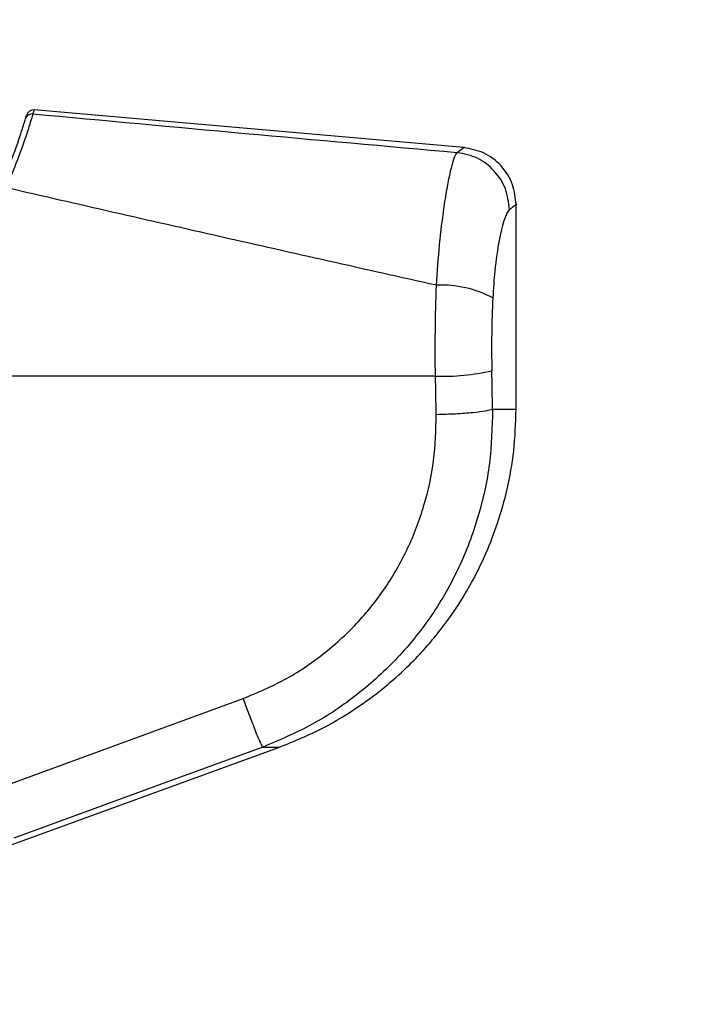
# Model space of a CAD drawing. Header units: millimetres. Extents: x 20 to 26059, y 28 to 17777.
# Tile 33 of 90: x 9326 to 9422, y 5940 to 6077. Entities that reach past the tile are written whole.
import ezdxf

# ---------------------------------------------------------------- set-up
doc = ezdxf.new("R2010")
doc.units = ezdxf.units.MM
doc.header["$LTSCALE"] = 2
doc.layers.add('COMPONENT_GEOMETRY', color=7, linetype='Continuous')
doc.styles.add('SLDTEXTSTYLE0', font='TXT', dxfattribs={"width": 0.75})
doc.dimstyles.new('SLDDIMSTYLE0', dxfattribs={"dimtxt": 150, "dimasz": 6.604, "dimexe": 0, "dimexo": 0.0625, "dimgap": 37.5, "dimtad": 0, "dimtih": 1, "dimtoh": 1, "dimdec": 0, "dimrnd": 1e-09, "dimzin": 12, "dimdsep": 46, "dimtxsty": 'SLDTEXTSTYLE0', "dimsah": 1, "dimcen": 0.09, "dimadec": 0, "dimazin": 3, "dimtfac": 1, "dimtdec": 0, "dimtofl": 0, "dimtmove": 0, "dimatfit": 3, "dimfxl": 1, "dimfrac": 2, "dimtolj": 1, "dimtzin": 12, "dimarcsym": 0})

# ---------------------------------------------------------------- blocks, each defined once
blk = doc.blocks.new('_D_3')
at = {"layer": 'COMPONENT_GEOMETRY', "color": 7}
for p, q in [((14292.54, 6769.07), (14292.54, 4771.58)), ((13992.43, 4741.11), (13946.73, 4741.11)), ((13946.73, 4741.11), (13946.73, 4502.98)), ((14592.64, 4741.11), (14638.35, 4741.11)), ((14638.35, 4741.11), (14638.35, 4502.98)), ((13946.73, 4502.98), (13992.43, 4502.98)), ((14638.35, 4502.98), (14592.64, 4502.98)), ((14292.54, 2281.06), (14292.54, 4278.55)), ((9299, 2281.06), (14298.89, 2281.06))]:
    blk.add_line(p, q, dxfattribs=at)
for points in [[(14292.54, 6769.07), (14291.52, 6762.46), (14293.55, 6762.46)], [(14292.54, 2281.06), (14293.55, 2287.67), (14291.52, 2287.67)]]:
    blk.add_solid(points, dxfattribs=at)
at = {"layer": 'COMPONENT_GEOMETRY', "color": 7, "char_height": 150, "attachment_point": 1, "style": 'SLDTEXTSTYLE0'}
for s, insert in [('7\'4.35"', (13992.43, 4696.34)), ('2244mm', (13883.37, 4471.91))]:
    blk.add_mtext(s, dxfattribs=dict(at, insert=insert))

msp = doc.modelspace()

# ---------------------------------------------------------------- linework, layer by layer
at = {"color": 8, "linetype": 'Continuous', "lineweight": 25}
for p, q in [((9328.42, 6064.53), (9328.26, 6063.99)), ((9392.18, 6022.92), (9395.46, 6022.92)), ((9360.21, 5975.93), (9362.56, 5975.93))]:
    msp.add_line(p, q, dxfattribs=at)
at = {"color": 7, "linetype": 'Continuous', "lineweight": 25}
for p, q in [((9388.2, 6059.3), (9328.42, 6064.53)), ((9327.22, 6063.28), (9327.38, 6063.81)), ((9395.46, 6022.92), (9395.46, 6051.63)), ((9384.23, 6027.5), (9306.11, 6027.5)), ((9322.88, 5970), (9357.47, 5982.67)), ((9274.85, 5944.01), (9362.56, 5975.93))]:
    msp.add_line(p, q, dxfattribs=at)
at = {"color": 7, "linetype": 'Continuous', "lineweight": 25, "flags": 128}
msp.add_lwpolyline([(9360.21, 5975.93), (9345.19, 5970.44), (9325.61, 5963.27)], dxfattribs=at)
at = {"color": 7, "linetype": 'Continuous', "lineweight": 25}
for centre, radius, start, end in [((9328.34, 6063.53), 1, 85, 163.8113), ((9328.17, 6062.99), 0.998, 84.8658, 163.3399), ((9385.12, 6025.16), 15.01, 61.8211, 92.885), ((9385.06, 6059.38), 31.89, 268.5191, 282.7016)]:
    msp.add_arc(centre, radius, start, end, dxfattribs=at)
for centre, ratio in [((9231.13, 5700.62), 0.096655), ((9231.13, 5701.39), 0.101601)]:
    msp.add_ellipse(centre, major_axis=(0, 1617.44), ratio=ratio, start_param=4.91251, end_param=4.915889, dxfattribs=at)
for points, knots in [([(9323.6, 6053.57), (9324.22, 6055.01), (9325.63, 6058.31), (9326.85, 6062.04), (9327.09, 6062.87), (9327.22, 6063.28)], [0, 0, 0, 0, 0.281295, 0.64019, 1, 1, 1, 1]), ([(9328.26, 6063.99), (9328.13, 6063.55), (9327.86, 6062.68), (9326.59, 6058.73), (9325.15, 6055.25), (9324.51, 6053.72)], [0, 0, 0, 0, 0.358898, 0.717892, 1, 1, 1, 1]), ([(9328.26, 6063.99), (9338.08, 6063.08), (9357.73, 6061.27), (9377.41, 6059.5), (9387.25, 6058.62)], [0, 0, 0, 0, 0.499857, 1, 1, 1, 1]), ([(9395.46, 6051.34), (9395.36, 6052.29), (9395.15, 6054.27), (9393.49, 6056.86), (9391.05, 6058.74), (9389.1, 6059.12), (9388.16, 6059.3)], [0, 0, 0, 0, 0.241202, 0.5, 0.758798, 1, 1, 1, 1]), ([(9384.36, 6040.15), (9384.5, 6042.06), (9384.73, 6045.26), (9385.19, 6049.22), (9385.61, 6052.25), (9386.06, 6054.77), (9386.5, 6056.73), (9386.91, 6058.09), (9387.14, 6058.44), (9387.25, 6058.62)], [0, 0, 0, 0, 0.196461, 0.330152, 0.463846, 0.597934, 0.732025, 0.866012, 1, 1, 1, 1]), ([(9384.36, 6040.15), (9374.36, 6042.39), (9354.33, 6046.88), (9334.46, 6051.43), (9324.51, 6053.72)], [0, 0, 0, 0, 0.4994244, 1, 1, 1, 1]), ([(9394.51, 6050.68), (9394.29, 6050.36), (9393.85, 6049.74), (9393.09, 6046.63), (9392.48, 6042.68), (9392.29, 6039.66), (9392.21, 6038.39)], [0, 0, 0, 0, 0.273074, 0.54299, 0.807448, 1, 1, 1, 1]), ([(9384.23, 6027.5), (9384.21, 6029.6), (9384.18, 6033.85), (9384.3, 6038.03), (9384.36, 6040.15)], [0, 0, 0, 0, 0.493479, 1, 1, 1, 1]), ([(9392.21, 6038.39), (9392.14, 6036.74), (9392.01, 6033.4), (9392.05, 6030), (9392.07, 6028.27)], [0, 0, 0, 0, 0.492721, 1, 1, 1, 1]), ([(9357.47, 5982.67), (9359.43, 5983.49), (9363.35, 5985.13), (9368.65, 5988.71), (9373.37, 5993), (9377.37, 5997.97), (9380.53, 6003.53), (9382.78, 6009.5), (9384.18, 6015.77), (9384.29, 6020.02), (9384.34, 6022.15)], [0, 0, 0, 0, 0.124405, 0.249474, 0.373855, 0.498989, 0.623387, 0.749223, 0.874701, 1, 1, 1, 1]), ([(9392.18, 6022.92), (9392.11, 6020.39), (9391.97, 6015.34), (9390.31, 6007.91), (9387.64, 6000.81), (9383.88, 5994.19), (9379.13, 5988.26), (9373.51, 5983.16), (9367.21, 5978.88), (9362.54, 5976.92), (9360.21, 5975.93)], [0, 0, 0, 0, 0.125078, 0.249956, 0.375349, 0.500002, 0.625552, 0.749896, 0.87499, 1, 1, 1, 1]), ([(9362.56, 5975.93), (9364.61, 5976.77), (9368.45, 5978.34), (9373.42, 5981.38), (9377.39, 5984.38), (9380.46, 5987.16), (9382.8, 5989.63), (9385.28, 5992.58), (9388.3, 5996.86), (9390.99, 6002.01), (9392.99, 6007.22), (9394.31, 6011.93), (9395.26, 6017.23), (9395.39, 6020.97), (9395.46, 6022.92)], [0, 0, 0, 0, 0.108651, 0.203682, 0.285091, 0.352854, 0.406967, 0.452198, 0.542478, 0.663818, 0.736206, 0.816373, 0.904302, 1, 1, 1, 1]), ([(9357.47, 5982.67), (9357.79, 5981.82), (9358.45, 5980.07), (9359.31, 5977.87), (9359.96, 5976.32), (9360.13, 5976.06), (9360.21, 5975.93)], [0, 0, 0, 0, 0.241934, 0.5, 0.758066, 1, 1, 1, 1])]:
    msp.add_open_spline(points, degree=3, knots=knots, dxfattribs=at)
at = {"color": 8, "linetype": 'Continuous', "lineweight": 25}
for points, knots in [([(9387.25, 6058.62), (9387.85, 6059.07), (9388.46, 6059.53), (9388.15, 6059.3), (9388.15, 6059.3)], [0, 0, 0, 0, 0.995359, 1, 1, 1, 1]), ([(9395.46, 6051.33), (9395.46, 6051.33), (9395.77, 6051.55), (9395.14, 6051.11), (9394.51, 6050.68)], [0, 0, 0, 0, 0.004603, 1, 1, 1, 1])]:
    msp.add_open_spline(points, degree=3, knots=knots, dxfattribs=at)
at = {"color": 7, "linetype": 'Continuous', "lineweight": 25}
for points in [[(9394.51, 6050.68), (9394.4, 6051.66), (9394.17, 6053.62), (9392.52, 6056.15), (9390.15, 6058.02), (9388.22, 6058.42), (9387.25, 6058.62)], [(9392.18, 6022.92), (9391.91, 6022.83), (9391.37, 6022.65), (9389.5, 6022.41), (9387.09, 6022.23), (9385.26, 6022.18), (9384.34, 6022.15)]]:
    msp.add_open_spline(points, degree=3, dxfattribs=at)

# ---------------------------------------------------------------- dimensions: what is measured, and where the dimension line sits
at = {"layer": 'COMPONENT_GEOMETRY', "color": 7}
dim = msp.add_linear_dim(base=(14292.54, 2281.06), p1=(15999.75, 6769.07), p2=(9296.46, 2281.06), angle=90, dimstyle='SLDDIMSTYLE0', dxfattribs=at)
dim.commit()
dim.dimension.update_dxf_attribs({"geometry": '_D_3', "text_midpoint": (14292.54, 4525.06), "dimtype": 160})

doc.saveas('drawing.dxf')
